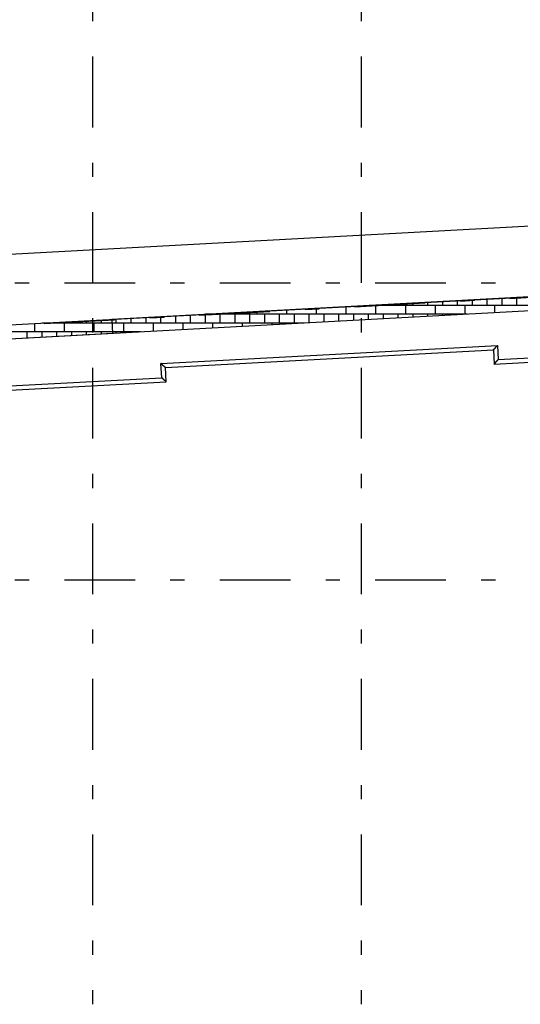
# Model space of a CAD drawing. Extents: x 2 to 87, y -108 to 11.
# Tile 97 of 210: x 40.21 to 43.75, y -96.51 to -89.55. Entities that reach past the tile are written whole.
import ezdxf

# ---------------------------------------------------------------- set-up
doc = ezdxf.new("R2010")
doc.units = 0
doc.header["$MEASUREMENT"] = 0
doc.linetypes.add('DASHDOT', pattern=[1, 0.5, -0.25, 0, -0.25])
for name, color, linetype in [('11', 7, 'CONTINUOUS'), ('18', 7, 'CONTINUOUS'), ('2', 7, 'CONTINUOUS'), ('5', 7, 'CONTINUOUS')]:
    doc.layers.add(name, color=color, linetype=linetype)

msp = doc.modelspace()

# ---------------------------------------------------------------- linework, layer by layer
at = {"layer": '11', "color": 62, "linetype": 'Continuous'}
for p, q in [((43.9039, -91.5021), (40.8641, -91.6663)), ((40.8641, -91.6663), (40.8695, -91.7661)), ((40.8695, -91.7661), (38.9765, -91.8684)), ((43.5976, -91.9492), (46.1297, -91.8124)), ((41.2114, -91.978), (43.5922, -91.8494)), ((41.243, -92.0063), (43.5639, -91.881)), ((43.5639, -91.881), (43.5693, -91.9808)), ((43.5693, -91.9808), (46.1612, -91.8408)), ((43.5922, -91.8494), (43.5976, -91.9492)), ((41.2168, -92.0779), (41.2114, -91.978)), ((41.2484, -92.1062), (41.243, -92.0063)), ((38.6648, -92.2157), (41.2168, -92.0779)), ((38.6365, -92.2473), (41.2484, -92.1062))]:
    msp.add_line(p, q, dxfattribs=at)
for points in [[(43.5639, -91.881), (43.5639, -91.881), (43.5639, -91.881), (43.5639, -91.881), (43.5639, -91.881), (43.5639, -91.881), (43.5639, -91.881), (43.5639, -91.8809), (43.5639, -91.8809), (43.5639, -91.8809), (43.5639, -91.8809), (43.5639, -91.8809), (43.5639, -91.8809), (43.5639, -91.8809), (43.5639, -91.8809), (43.5639, -91.8809), (43.5639, -91.8809), (43.5639, -91.8809), (43.5639, -91.8809), (43.5639, -91.8809), (43.5639, -91.8809), (43.5639, -91.8809), (43.5639, -91.8809), (43.5639, -91.8809), (43.564, -91.8809), (43.564, -91.8809), (43.564, -91.8808), (43.564, -91.8808), (43.564, -91.8808), (43.564, -91.8808), (43.564, -91.8808), (43.564, -91.8808), (43.564, -91.8808), (43.564, -91.8808), (43.564, -91.8808), (43.5641, -91.8807), (43.5641, -91.8807), (43.5641, -91.8807), (43.5641, -91.8807), (43.5641, -91.8807), (43.5641, -91.8807), (43.5641, -91.8807), (43.5641, -91.8807), (43.5642, -91.8806), (43.5642, -91.8806), (43.5642, -91.8806), (43.5642, -91.8806), (43.5642, -91.8806), (43.5642, -91.8806), (43.5642, -91.8806), (43.5642, -91.8805), (43.5643, -91.8805), (43.5643, -91.8805), (43.5643, -91.8805), (43.5643, -91.8805), (43.5643, -91.8804), (43.5643, -91.8804), (43.5644, -91.8804), (43.5644, -91.8804), (43.5644, -91.8804), (43.5644, -91.8803), (43.5644, -91.8803), (43.5645, -91.8803), (43.5645, -91.8803), (43.5645, -91.8803), (43.5645, -91.8802), (43.5645, -91.8802), (43.5646, -91.8802), (43.5646, -91.8802), (43.5646, -91.8802), (43.5646, -91.8801), (43.5646, -91.8801), (43.5647, -91.8801), (43.5647, -91.8801), (43.5647, -91.88), (43.5647, -91.88), (43.5647, -91.88), (43.5648, -91.88), (43.5648, -91.8799), (43.5648, -91.8799), (43.5648, -91.8799), (43.5649, -91.8799), (43.5649, -91.8798), (43.5649, -91.8798), (43.5649, -91.8798), (43.565, -91.8797), (43.565, -91.8797), (43.565, -91.8797), (43.565, -91.8797), (43.5651, -91.8796), (43.5651, -91.8796), (43.5651, -91.8796), (43.5652, -91.8795), (43.5652, -91.8795), (43.5652, -91.8795), (43.5652, -91.8794), (43.5653, -91.8794), (43.5653, -91.8794), (43.5653, -91.8793), (43.5654, -91.8793), (43.5654, -91.8793)], [(43.5654, -91.8793), (43.5654, -91.8792), (43.5654, -91.8792), (43.5655, -91.8792), (43.5655, -91.8791), (43.5655, -91.8791), (43.5656, -91.8791), (43.5656, -91.879), (43.5656, -91.879), (43.5657, -91.879), (43.5657, -91.8789), (43.5657, -91.8789), (43.5658, -91.8789), (43.5658, -91.8788), (43.5658, -91.8788), (43.5659, -91.8787), (43.5659, -91.8787), (43.5659, -91.8787), (43.566, -91.8786), (43.566, -91.8786), (43.566, -91.8785), (43.5661, -91.8785), (43.5661, -91.8785), (43.5661, -91.8784), (43.5662, -91.8784), (43.5662, -91.8783), (43.5663, -91.8783), (43.5663, -91.8783), (43.5663, -91.8782), (43.5664, -91.8782), (43.5664, -91.8781), (43.5664, -91.8781), (43.5665, -91.878), (43.5665, -91.878), (43.5666, -91.878), (43.5666, -91.8779), (43.5666, -91.8779), (43.5667, -91.8778), (43.5667, -91.8778), (43.5668, -91.8777), (43.5668, -91.8777), (43.5668, -91.8776), (43.5669, -91.8776), (43.5669, -91.8775), (43.567, -91.8775), (43.567, -91.8775), (43.5671, -91.8774), (43.5671, -91.8774), (43.5671, -91.8773), (43.5672, -91.8773), (43.5672, -91.8772), (43.5673, -91.8772), (43.5673, -91.8771), (43.5674, -91.8771), (43.5674, -91.877), (43.5675, -91.877), (43.5675, -91.8769), (43.5675, -91.8769), (43.5676, -91.8768), (43.5676, -91.8768), (43.5677, -91.8767), (43.5677, -91.8767), (43.5678, -91.8766), (43.5678, -91.8766), (43.5679, -91.8765), (43.5679, -91.8764), (43.568, -91.8764), (43.568, -91.8763), (43.5681, -91.8763), (43.5681, -91.8762), (43.5682, -91.8762), (43.5682, -91.8761), (43.5683, -91.8761), (43.5683, -91.876), (43.5684, -91.876), (43.5684, -91.8759), (43.5685, -91.8758), (43.5685, -91.8758), (43.5686, -91.8757), (43.5686, -91.8757), (43.5687, -91.8756), (43.5687, -91.8756), (43.5688, -91.8755), (43.5688, -91.8754), (43.5689, -91.8754), (43.5689, -91.8753), (43.569, -91.8753), (43.569, -91.8752), (43.5691, -91.8751), (43.5691, -91.8751), (43.5692, -91.875), (43.5692, -91.875), (43.5693, -91.8749), (43.5694, -91.8748), (43.5694, -91.8748), (43.5695, -91.8747), (43.5695, -91.8747), (43.5696, -91.8746), (43.5696, -91.8745), (43.5697, -91.8745), (43.5698, -91.8744)], [(43.5698, -91.8744), (43.5698, -91.8743), (43.5699, -91.8743), (43.5699, -91.8742), (43.57, -91.8742), (43.57, -91.8741), (43.5701, -91.874), (43.5702, -91.874), (43.5702, -91.8739), (43.5703, -91.8738), (43.5703, -91.8738), (43.5704, -91.8737), (43.5705, -91.8736), (43.5705, -91.8736), (43.5706, -91.8735), (43.5706, -91.8734), (43.5707, -91.8734), (43.5708, -91.8733), (43.5708, -91.8732), (43.5709, -91.8732), (43.5709, -91.8731), (43.571, -91.873), (43.5711, -91.873), (43.5711, -91.8729), (43.5712, -91.8728), (43.5712, -91.8727), (43.5713, -91.8727), (43.5714, -91.8726), (43.5714, -91.8725), (43.5715, -91.8725), (43.5716, -91.8724), (43.5716, -91.8723), (43.5717, -91.8723), (43.5717, -91.8722), (43.5718, -91.8721), (43.5719, -91.872), (43.5719, -91.872), (43.572, -91.8719), (43.5721, -91.8718), (43.5721, -91.8717), (43.5722, -91.8717), (43.5723, -91.8716), (43.5723, -91.8715), (43.5724, -91.8715), (43.5725, -91.8714), (43.5725, -91.8713), (43.5726, -91.8712), (43.5727, -91.8712), (43.5727, -91.8711), (43.5728, -91.871), (43.5729, -91.8709), (43.5729, -91.8709), (43.573, -91.8708), (43.5731, -91.8707), (43.5731, -91.8706), (43.5732, -91.8705), (43.5733, -91.8705), (43.5733, -91.8704), (43.5734, -91.8703), (43.5735, -91.8702), (43.5736, -91.8702), (43.5736, -91.8701), (43.5737, -91.87), (43.5738, -91.8699), (43.5738, -91.8698), (43.5739, -91.8698), (43.574, -91.8697), (43.5741, -91.8696), (43.5741, -91.8695), (43.5742, -91.8694), (43.5743, -91.8694), (43.5743, -91.8693), (43.5744, -91.8692), (43.5745, -91.8691), (43.5746, -91.869), (43.5746, -91.869), (43.5747, -91.8689), (43.5748, -91.8688), (43.5749, -91.8687), (43.5749, -91.8686), (43.575, -91.8686), (43.5751, -91.8685), (43.5751, -91.8684), (43.5752, -91.8683), (43.5753, -91.8682), (43.5754, -91.8681), (43.5754, -91.8681), (43.5755, -91.868), (43.5756, -91.8679), (43.5757, -91.8678), (43.5758, -91.8677), (43.5758, -91.8676), (43.5759, -91.8676), (43.576, -91.8675), (43.5761, -91.8674), (43.5761, -91.8673), (43.5762, -91.8672), (43.5763, -91.8671), (43.5764, -91.867), (43.5764, -91.867), (43.5765, -91.8669)], [(43.5765, -91.8669), (43.5766, -91.8668), (43.5767, -91.8667), (43.5767, -91.8666), (43.5768, -91.8665), (43.5769, -91.8664), (43.577, -91.8664), (43.5771, -91.8663), (43.5771, -91.8662), (43.5772, -91.8661), (43.5773, -91.866), (43.5774, -91.8659), (43.5775, -91.8658), (43.5775, -91.8657), (43.5776, -91.8656), (43.5777, -91.8656), (43.5778, -91.8655), (43.5779, -91.8654), (43.5779, -91.8653), (43.578, -91.8652), (43.5781, -91.8651), (43.5782, -91.865), (43.5783, -91.8649), (43.5783, -91.8648), (43.5784, -91.8648), (43.5785, -91.8647), (43.5786, -91.8646), (43.5787, -91.8645), (43.5787, -91.8644), (43.5788, -91.8643), (43.5789, -91.8642), (43.579, -91.8641), (43.5791, -91.864), (43.5791, -91.8639), (43.5792, -91.8638), (43.5793, -91.8637), (43.5794, -91.8637), (43.5795, -91.8636), (43.5796, -91.8635), (43.5796, -91.8634), (43.5797, -91.8633), (43.5798, -91.8632), (43.5799, -91.8631), (43.58, -91.863), (43.5801, -91.8629), (43.5801, -91.8628), (43.5802, -91.8627), (43.5803, -91.8626), (43.5804, -91.8625), (43.5805, -91.8624), (43.5806, -91.8623), (43.5807, -91.8623), (43.5807, -91.8622), (43.5808, -91.8621), (43.5809, -91.862), (43.581, -91.8619), (43.5811, -91.8618), (43.5812, -91.8617), (43.5813, -91.8616), (43.5813, -91.8615), (43.5814, -91.8614), (43.5815, -91.8613), (43.5816, -91.8612), (43.5817, -91.8611), (43.5818, -91.861), (43.5819, -91.8609), (43.5819, -91.8608), (43.582, -91.8607), (43.5821, -91.8606), (43.5822, -91.8605), (43.5823, -91.8604), (43.5824, -91.8603), (43.5825, -91.8602), (43.5826, -91.8601), (43.5826, -91.86), (43.5827, -91.8599), (43.5828, -91.8598), (43.5829, -91.8597), (43.583, -91.8597), (43.5831, -91.8596), (43.5832, -91.8595), (43.5833, -91.8594), (43.5833, -91.8593), (43.5834, -91.8592), (43.5835, -91.8591), (43.5836, -91.859), (43.5837, -91.8589), (43.5838, -91.8588), (43.5839, -91.8587), (43.584, -91.8586), (43.5841, -91.8585), (43.5841, -91.8584), (43.5842, -91.8583), (43.5843, -91.8582), (43.5844, -91.8581), (43.5845, -91.858), (43.5846, -91.8579), (43.5847, -91.8578), (43.5848, -91.8577), (43.5849, -91.8576), (43.5849, -91.8575)], [(43.5849, -91.8575), (43.585, -91.8574), (43.5851, -91.8573), (43.5852, -91.8572), (43.5853, -91.8571), (43.5854, -91.857), (43.5855, -91.8569), (43.5856, -91.8568), (43.5857, -91.8567), (43.5858, -91.8566), (43.5858, -91.8565), (43.5859, -91.8564), (43.586, -91.8563), (43.5861, -91.8562), (43.5862, -91.8561), (43.5863, -91.856), (43.5864, -91.8559), (43.5865, -91.8558), (43.5866, -91.8557), (43.5867, -91.8556), (43.5867, -91.8555), (43.5868, -91.8554), (43.5869, -91.8553), (43.587, -91.8552), (43.5871, -91.855), (43.5872, -91.8549), (43.5873, -91.8548), (43.5874, -91.8547), (43.5875, -91.8546), (43.5876, -91.8545), (43.5877, -91.8544), (43.5877, -91.8543), (43.5878, -91.8542), (43.5879, -91.8541), (43.588, -91.854), (43.5881, -91.8539), (43.5882, -91.8538), (43.5883, -91.8537), (43.5884, -91.8536), (43.5885, -91.8535), (43.5886, -91.8534), (43.5887, -91.8533), (43.5887, -91.8532), (43.5888, -91.8531), (43.5889, -91.853), (43.589, -91.8529), (43.5891, -91.8528), (43.5892, -91.8527), (43.5893, -91.8526), (43.5894, -91.8525), (43.5895, -91.8524), (43.5896, -91.8523), (43.5897, -91.8522), (43.5898, -91.8521), (43.5899, -91.852), (43.59, -91.8519), (43.59, -91.8518), (43.5901, -91.8517), (43.5902, -91.8516), (43.5903, -91.8515), (43.5904, -91.8514), (43.5905, -91.8512), (43.5906, -91.8511), (43.5907, -91.851), (43.5908, -91.8509), (43.5909, -91.8508), (43.591, -91.8507), (43.5911, -91.8506), (43.5912, -91.8505), (43.5913, -91.8504), (43.5914, -91.8503), (43.5914, -91.8502), (43.5915, -91.8501), (43.5916, -91.85), (43.5917, -91.8499), (43.5918, -91.8498), (43.5919, -91.8497), (43.592, -91.8496), (43.5921, -91.8495), (43.5922, -91.8494)], [(43.5903, -91.9573), (43.5904, -91.9572), (43.5905, -91.9571), (43.5906, -91.957), (43.5907, -91.9569), (43.5908, -91.9568), (43.5909, -91.9567), (43.591, -91.9566), (43.5911, -91.9565), (43.5912, -91.9564), (43.5912, -91.9563), (43.5913, -91.9562), (43.5914, -91.9561), (43.5915, -91.956), (43.5916, -91.9559), (43.5917, -91.9558), (43.5918, -91.9557), (43.5919, -91.9556), (43.592, -91.9555), (43.5921, -91.9554), (43.5922, -91.9553), (43.5922, -91.9552), (43.5923, -91.9551), (43.5924, -91.955), (43.5925, -91.9549), (43.5926, -91.9548), (43.5927, -91.9547), (43.5928, -91.9546), (43.5929, -91.9545), (43.593, -91.9544), (43.5931, -91.9543), (43.5932, -91.9542), (43.5933, -91.9541), (43.5933, -91.954), (43.5934, -91.9539), (43.5935, -91.9538), (43.5936, -91.9537), (43.5937, -91.9536), (43.5938, -91.9535), (43.5939, -91.9534), (43.594, -91.9533), (43.5941, -91.9532), (43.5942, -91.9531), (43.5943, -91.953), (43.5944, -91.9529), (43.5945, -91.9528), (43.5945, -91.9527), (43.5946, -91.9526), (43.5947, -91.9525), (43.5948, -91.9524), (43.5949, -91.9523), (43.595, -91.9522), (43.5951, -91.9521), (43.5952, -91.952), (43.5953, -91.9519), (43.5954, -91.9517), (43.5955, -91.9516), (43.5956, -91.9515), (43.5957, -91.9514), (43.5957, -91.9513), (43.5958, -91.9512), (43.5959, -91.9511), (43.596, -91.951), (43.5961, -91.9509), (43.5962, -91.9508), (43.5963, -91.9507), (43.5964, -91.9506), (43.5965, -91.9505), (43.5966, -91.9504), (43.5967, -91.9503), (43.5968, -91.9502), (43.5969, -91.9501), (43.597, -91.95), (43.597, -91.9499), (43.5971, -91.9498), (43.5972, -91.9497), (43.5973, -91.9496), (43.5974, -91.9494), (43.5975, -91.9493), (43.5976, -91.9492)], [(41.2195, -91.9853), (41.2194, -91.9852), (41.2193, -91.9851), (41.2192, -91.985), (41.2191, -91.9849), (41.219, -91.9848), (41.2189, -91.9847), (41.2188, -91.9846), (41.2187, -91.9846), (41.2186, -91.9845), (41.2185, -91.9844), (41.2184, -91.9843), (41.2183, -91.9842), (41.2182, -91.9841), (41.2181, -91.984), (41.218, -91.9839), (41.2179, -91.9838), (41.2178, -91.9837), (41.2177, -91.9837), (41.2176, -91.9836), (41.2175, -91.9835), (41.2174, -91.9834), (41.2173, -91.9833), (41.2172, -91.9832), (41.2171, -91.9831), (41.217, -91.983), (41.2169, -91.9829), (41.2168, -91.9828), (41.2167, -91.9827), (41.2166, -91.9827), (41.2165, -91.9826), (41.2164, -91.9825), (41.2163, -91.9824), (41.2162, -91.9823), (41.2161, -91.9822), (41.216, -91.9821), (41.2159, -91.982), (41.2158, -91.9819), (41.2157, -91.9818), (41.2156, -91.9817), (41.2155, -91.9817), (41.2153, -91.9816), (41.2152, -91.9815), (41.2151, -91.9814), (41.215, -91.9813), (41.2149, -91.9812), (41.2148, -91.9811), (41.2147, -91.981), (41.2146, -91.9809), (41.2145, -91.9808), (41.2144, -91.9807), (41.2143, -91.9806), (41.2142, -91.9805), (41.2141, -91.9805), (41.214, -91.9804), (41.2139, -91.9803), (41.2138, -91.9802), (41.2137, -91.9801), (41.2136, -91.98), (41.2135, -91.9799), (41.2134, -91.9798), (41.2133, -91.9797), (41.2132, -91.9796), (41.2131, -91.9795), (41.213, -91.9794), (41.2129, -91.9793), (41.2128, -91.9792), (41.2127, -91.9791), (41.2126, -91.9791), (41.2125, -91.979), (41.2124, -91.9789), (41.2123, -91.9788), (41.2121, -91.9787), (41.212, -91.9786), (41.2119, -91.9785), (41.2118, -91.9784), (41.2117, -91.9783), (41.2116, -91.9782), (41.2115, -91.9781), (41.2114, -91.978)], [(41.2289, -91.9937), (41.2288, -91.9936), (41.2287, -91.9935), (41.2287, -91.9935), (41.2286, -91.9934), (41.2285, -91.9933), (41.2284, -91.9932), (41.2283, -91.9932), (41.2282, -91.9931), (41.2281, -91.993), (41.228, -91.9929), (41.228, -91.9928), (41.2279, -91.9928), (41.2278, -91.9927), (41.2277, -91.9926), (41.2276, -91.9925), (41.2275, -91.9924), (41.2274, -91.9924), (41.2273, -91.9923), (41.2272, -91.9922), (41.2272, -91.9921), (41.2271, -91.992), (41.227, -91.992), (41.2269, -91.9919), (41.2268, -91.9918), (41.2267, -91.9917), (41.2266, -91.9916), (41.2265, -91.9916), (41.2264, -91.9915), (41.2263, -91.9914), (41.2262, -91.9913), (41.2262, -91.9912), (41.2261, -91.9912), (41.226, -91.9911), (41.2259, -91.991), (41.2258, -91.9909), (41.2257, -91.9908), (41.2256, -91.9907), (41.2255, -91.9907), (41.2254, -91.9906), (41.2253, -91.9905), (41.2252, -91.9904), (41.2251, -91.9903), (41.225, -91.9902), (41.225, -91.9902), (41.2249, -91.9901), (41.2248, -91.99), (41.2247, -91.9899), (41.2246, -91.9898), (41.2245, -91.9897), (41.2244, -91.9896), (41.2243, -91.9896), (41.2242, -91.9895), (41.2241, -91.9894), (41.224, -91.9893), (41.2239, -91.9892), (41.2238, -91.9891), (41.2237, -91.989), (41.2236, -91.989), (41.2235, -91.9889), (41.2234, -91.9888), (41.2233, -91.9887), (41.2232, -91.9886), (41.2231, -91.9885), (41.2231, -91.9884), (41.223, -91.9884), (41.2229, -91.9883), (41.2228, -91.9882), (41.2227, -91.9881), (41.2226, -91.988), (41.2225, -91.9879), (41.2224, -91.9878), (41.2223, -91.9877), (41.2222, -91.9877), (41.2221, -91.9876), (41.222, -91.9875), (41.2219, -91.9874), (41.2218, -91.9873), (41.2217, -91.9872), (41.2216, -91.9871), (41.2215, -91.987), (41.2214, -91.987), (41.2213, -91.9869), (41.2212, -91.9868), (41.2211, -91.9867), (41.221, -91.9866), (41.2209, -91.9865), (41.2208, -91.9864), (41.2207, -91.9863), (41.2206, -91.9862), (41.2205, -91.9862), (41.2204, -91.9861), (41.2203, -91.986), (41.2202, -91.9859), (41.2201, -91.9858), (41.22, -91.9857), (41.2199, -91.9856), (41.2198, -91.9855), (41.2197, -91.9854), (41.2196, -91.9854), (41.2195, -91.9853)], [(41.2364, -92.0005), (41.2364, -92.0004), (41.2363, -92.0004), (41.2363, -92.0003), (41.2362, -92.0002), (41.2361, -92.0002), (41.2361, -92.0001), (41.236, -92.0001), (41.2359, -92), (41.2359, -91.9999), (41.2358, -91.9999), (41.2357, -91.9998), (41.2357, -91.9998), (41.2356, -91.9997), (41.2355, -91.9996), (41.2355, -91.9996), (41.2354, -91.9995), (41.2353, -91.9995), (41.2353, -91.9994), (41.2352, -91.9993), (41.2351, -91.9993), (41.2351, -91.9992), (41.235, -91.9992), (41.2349, -91.9991), (41.2349, -91.999), (41.2348, -91.999), (41.2347, -91.9989), (41.2346, -91.9988), (41.2346, -91.9988), (41.2345, -91.9987), (41.2344, -91.9987), (41.2344, -91.9986), (41.2343, -91.9985), (41.2342, -91.9985), (41.2341, -91.9984), (41.2341, -91.9983), (41.234, -91.9983), (41.2339, -91.9982), (41.2339, -91.9981), (41.2338, -91.9981), (41.2337, -91.998), (41.2336, -91.9979), (41.2336, -91.9979), (41.2335, -91.9978), (41.2334, -91.9978), (41.2333, -91.9977), (41.2333, -91.9976), (41.2332, -91.9976), (41.2331, -91.9975), (41.233, -91.9974), (41.233, -91.9973), (41.2329, -91.9973), (41.2328, -91.9972), (41.2327, -91.9971), (41.2327, -91.9971), (41.2326, -91.997), (41.2325, -91.9969), (41.2324, -91.9969), (41.2324, -91.9968), (41.2323, -91.9967), (41.2322, -91.9967), (41.2321, -91.9966), (41.232, -91.9965), (41.232, -91.9964), (41.2319, -91.9964), (41.2318, -91.9963), (41.2317, -91.9962), (41.2316, -91.9962), (41.2316, -91.9961), (41.2315, -91.996), (41.2314, -91.9959), (41.2313, -91.9959), (41.2312, -91.9958), (41.2312, -91.9957), (41.2311, -91.9957), (41.231, -91.9956), (41.2309, -91.9955), (41.2308, -91.9954), (41.2308, -91.9954), (41.2307, -91.9953), (41.2306, -91.9952), (41.2305, -91.9951), (41.2304, -91.9951), (41.2303, -91.995), (41.2303, -91.9949), (41.2302, -91.9948), (41.2301, -91.9948), (41.23, -91.9947), (41.2299, -91.9946), (41.2298, -91.9945), (41.2298, -91.9945), (41.2297, -91.9944), (41.2296, -91.9943), (41.2295, -91.9942), (41.2294, -91.9942), (41.2293, -91.9941), (41.2293, -91.994), (41.2292, -91.9939), (41.2291, -91.9939), (41.229, -91.9938), (41.2289, -91.9937)], [(41.2413, -92.0048), (41.2413, -92.0048), (41.2412, -92.0048), (41.2412, -92.0047), (41.2412, -92.0047), (41.2411, -92.0047), (41.2411, -92.0047), (41.2411, -92.0046), (41.241, -92.0046), (41.241, -92.0046), (41.241, -92.0045), (41.2409, -92.0045), (41.2409, -92.0045), (41.2409, -92.0044), (41.2408, -92.0044), (41.2408, -92.0044), (41.2407, -92.0043), (41.2407, -92.0043), (41.2407, -92.0042), (41.2406, -92.0042), (41.2406, -92.0042), (41.2405, -92.0041), (41.2405, -92.0041), (41.2405, -92.0041), (41.2404, -92.004), (41.2404, -92.004), (41.2403, -92.004), (41.2403, -92.0039), (41.2403, -92.0039), (41.2402, -92.0038), (41.2402, -92.0038), (41.2401, -92.0038), (41.2401, -92.0037), (41.24, -92.0037), (41.24, -92.0037), (41.24, -92.0036), (41.2399, -92.0036), (41.2399, -92.0035), (41.2398, -92.0035), (41.2398, -92.0035), (41.2397, -92.0034), (41.2397, -92.0034), (41.2396, -92.0033), (41.2396, -92.0033), (41.2395, -92.0032), (41.2395, -92.0032), (41.2394, -92.0032), (41.2394, -92.0031), (41.2394, -92.0031), (41.2393, -92.003), (41.2393, -92.003), (41.2392, -92.0029), (41.2392, -92.0029), (41.2391, -92.0029), (41.2391, -92.0028), (41.239, -92.0028), (41.239, -92.0027), (41.2389, -92.0027), (41.2389, -92.0026), (41.2388, -92.0026), (41.2388, -92.0025), (41.2387, -92.0025), (41.2386, -92.0024), (41.2386, -92.0024), (41.2385, -92.0023), (41.2385, -92.0023), (41.2384, -92.0023), (41.2384, -92.0022), (41.2383, -92.0022), (41.2383, -92.0021), (41.2382, -92.0021), (41.2382, -92.002), (41.2381, -92.002), (41.2381, -92.0019), (41.238, -92.0019), (41.2379, -92.0018), (41.2379, -92.0018), (41.2378, -92.0017), (41.2378, -92.0017), (41.2377, -92.0016), (41.2377, -92.0016), (41.2376, -92.0015), (41.2375, -92.0014), (41.2375, -92.0014), (41.2374, -92.0013), (41.2374, -92.0013), (41.2373, -92.0012), (41.2372, -92.0012), (41.2372, -92.0011), (41.2371, -92.0011), (41.2371, -92.001), (41.237, -92.001), (41.2369, -92.0009), (41.2369, -92.0009), (41.2368, -92.0008), (41.2368, -92.0007), (41.2367, -92.0007), (41.2366, -92.0006), (41.2366, -92.0006), (41.2365, -92.0005), (41.2364, -92.0005)], [(41.243, -92.0063), (41.243, -92.0063), (41.243, -92.0063), (41.243, -92.0063), (41.243, -92.0063), (41.243, -92.0063), (41.243, -92.0063), (41.243, -92.0063), (41.243, -92.0063), (41.243, -92.0063), (41.243, -92.0063), (41.243, -92.0063), (41.243, -92.0063), (41.243, -92.0063), (41.243, -92.0063), (41.243, -92.0063), (41.243, -92.0063), (41.2429, -92.0063), (41.2429, -92.0063), (41.2429, -92.0063), (41.2429, -92.0063), (41.2429, -92.0063), (41.2429, -92.0063), (41.2429, -92.0063), (41.2429, -92.0063), (41.2429, -92.0063), (41.2429, -92.0062), (41.2429, -92.0062), (41.2429, -92.0062), (41.2429, -92.0062), (41.2428, -92.0062), (41.2428, -92.0062), (41.2428, -92.0062), (41.2428, -92.0062), (41.2428, -92.0062), (41.2428, -92.0062), (41.2428, -92.0062), (41.2428, -92.0061), (41.2428, -92.0061), (41.2427, -92.0061), (41.2427, -92.0061), (41.2427, -92.0061), (41.2427, -92.0061), (41.2427, -92.0061), (41.2427, -92.0061), (41.2427, -92.006), (41.2426, -92.006), (41.2426, -92.006), (41.2426, -92.006), (41.2426, -92.006), (41.2426, -92.006), (41.2426, -92.006), (41.2425, -92.0059), (41.2425, -92.0059), (41.2425, -92.0059), (41.2425, -92.0059), (41.2425, -92.0059), (41.2424, -92.0059), (41.2424, -92.0058), (41.2424, -92.0058), (41.2424, -92.0058), (41.2424, -92.0058), (41.2423, -92.0058), (41.2423, -92.0057), (41.2423, -92.0057), (41.2423, -92.0057), (41.2423, -92.0057), (41.2422, -92.0057), (41.2422, -92.0056), (41.2422, -92.0056), (41.2422, -92.0056), (41.2421, -92.0056), (41.2421, -92.0056), (41.2421, -92.0055), (41.2421, -92.0055), (41.242, -92.0055), (41.242, -92.0055), (41.242, -92.0054), (41.242, -92.0054), (41.2419, -92.0054), (41.2419, -92.0054), (41.2419, -92.0054), (41.2419, -92.0053), (41.2418, -92.0053), (41.2418, -92.0053), (41.2418, -92.0053), (41.2418, -92.0052), (41.2417, -92.0052), (41.2417, -92.0052), (41.2417, -92.0051), (41.2416, -92.0051), (41.2416, -92.0051), (41.2416, -92.0051), (41.2415, -92.005), (41.2415, -92.005), (41.2415, -92.005), (41.2414, -92.005), (41.2414, -92.0049), (41.2414, -92.0049), (41.2413, -92.0049), (41.2413, -92.0048)], [(43.5693, -91.9808), (43.5693, -91.9808), (43.5693, -91.9808), (43.5693, -91.9808), (43.5693, -91.9808), (43.5693, -91.9808), (43.5693, -91.9808), (43.5693, -91.9808), (43.5693, -91.9808), (43.5693, -91.9808), (43.5693, -91.9808), (43.5693, -91.9808), (43.5693, -91.9808), (43.5693, -91.9808), (43.5693, -91.9808), (43.5693, -91.9808), (43.5693, -91.9808), (43.5693, -91.9808), (43.5693, -91.9808), (43.5693, -91.9808), (43.5693, -91.9807), (43.5693, -91.9807), (43.5693, -91.9807), (43.5693, -91.9807), (43.5694, -91.9807), (43.5694, -91.9807), (43.5694, -91.9807), (43.5694, -91.9807), (43.5694, -91.9807), (43.5694, -91.9807), (43.5694, -91.9807), (43.5694, -91.9806), (43.5694, -91.9806), (43.5694, -91.9806), (43.5694, -91.9806), (43.5695, -91.9806), (43.5695, -91.9806), (43.5695, -91.9806), (43.5695, -91.9806), (43.5695, -91.9806), (43.5695, -91.9805), (43.5695, -91.9805), (43.5695, -91.9805), (43.5695, -91.9805), (43.5696, -91.9805), (43.5696, -91.9805), (43.5696, -91.9805), (43.5696, -91.9804), (43.5696, -91.9804), (43.5696, -91.9804), (43.5696, -91.9804), (43.5697, -91.9804), (43.5697, -91.9804), (43.5697, -91.9803), (43.5697, -91.9803), (43.5697, -91.9803), (43.5697, -91.9803), (43.5698, -91.9803), (43.5698, -91.9802), (43.5698, -91.9802), (43.5698, -91.9802), (43.5698, -91.9802), (43.5698, -91.9802), (43.5699, -91.9801), (43.5699, -91.9801), (43.5699, -91.9801), (43.5699, -91.9801), (43.5699, -91.9801), (43.57, -91.98), (43.57, -91.98), (43.57, -91.98), (43.57, -91.98), (43.5701, -91.9799), (43.5701, -91.9799), (43.5701, -91.9799), (43.5701, -91.9799), (43.5701, -91.9798), (43.5702, -91.9798), (43.5702, -91.9798), (43.5702, -91.9798), (43.5702, -91.9797), (43.5703, -91.9797), (43.5703, -91.9797), (43.5703, -91.9796), (43.5703, -91.9796), (43.5704, -91.9796), (43.5704, -91.9796), (43.5704, -91.9795), (43.5704, -91.9795), (43.5705, -91.9795), (43.5705, -91.9794), (43.5705, -91.9794), (43.5705, -91.9794), (43.5706, -91.9794), (43.5706, -91.9793), (43.5706, -91.9793), (43.5707, -91.9793), (43.5707, -91.9792), (43.5707, -91.9792), (43.5707, -91.9792), (43.5708, -91.9791)], [(43.5708, -91.9791), (43.5708, -91.9791), (43.5708, -91.9791), (43.5709, -91.979), (43.5709, -91.979), (43.5709, -91.979), (43.571, -91.9789), (43.571, -91.9789), (43.571, -91.9789), (43.5711, -91.9788), (43.5711, -91.9788), (43.5711, -91.9787), (43.5712, -91.9787), (43.5712, -91.9787), (43.5712, -91.9786), (43.5713, -91.9786), (43.5713, -91.9786), (43.5713, -91.9785), (43.5714, -91.9785), (43.5714, -91.9784), (43.5714, -91.9784), (43.5715, -91.9784), (43.5715, -91.9783), (43.5715, -91.9783), (43.5716, -91.9782), (43.5716, -91.9782), (43.5716, -91.9782), (43.5717, -91.9781), (43.5717, -91.9781), (43.5718, -91.978), (43.5718, -91.978), (43.5718, -91.9779), (43.5719, -91.9779), (43.5719, -91.9779), (43.572, -91.9778), (43.572, -91.9778), (43.572, -91.9777), (43.5721, -91.9777), (43.5721, -91.9776), (43.5722, -91.9776), (43.5722, -91.9775), (43.5722, -91.9775), (43.5723, -91.9774), (43.5723, -91.9774), (43.5724, -91.9774), (43.5724, -91.9773), (43.5725, -91.9773), (43.5725, -91.9772), (43.5725, -91.9772), (43.5726, -91.9771), (43.5726, -91.9771), (43.5727, -91.977), (43.5727, -91.977), (43.5728, -91.9769), (43.5728, -91.9769), (43.5728, -91.9768), (43.5729, -91.9768), (43.5729, -91.9767), (43.573, -91.9767), (43.573, -91.9766), (43.5731, -91.9766), (43.5731, -91.9765), (43.5732, -91.9765), (43.5732, -91.9764), (43.5733, -91.9764), (43.5733, -91.9763), (43.5734, -91.9762), (43.5734, -91.9762), (43.5735, -91.9761), (43.5735, -91.9761), (43.5736, -91.976), (43.5736, -91.976), (43.5737, -91.9759), (43.5737, -91.9759), (43.5738, -91.9758), (43.5738, -91.9758), (43.5739, -91.9757), (43.5739, -91.9756), (43.574, -91.9756), (43.574, -91.9755), (43.5741, -91.9755), (43.5741, -91.9754), (43.5742, -91.9754), (43.5742, -91.9753), (43.5743, -91.9752), (43.5743, -91.9752), (43.5744, -91.9751), (43.5744, -91.9751), (43.5745, -91.975), (43.5745, -91.9749), (43.5746, -91.9749), (43.5746, -91.9748), (43.5747, -91.9748), (43.5748, -91.9747), (43.5748, -91.9746), (43.5749, -91.9746), (43.5749, -91.9745), (43.575, -91.9744), (43.575, -91.9744), (43.5751, -91.9743), (43.5751, -91.9743)], [(43.5751, -91.9743), (43.5752, -91.9742), (43.5753, -91.9741), (43.5753, -91.9741), (43.5754, -91.974), (43.5754, -91.9739), (43.5755, -91.9739), (43.5755, -91.9738), (43.5756, -91.9737), (43.5757, -91.9737), (43.5757, -91.9736), (43.5758, -91.9735), (43.5758, -91.9735), (43.5759, -91.9734), (43.576, -91.9733), (43.576, -91.9733), (43.5761, -91.9732), (43.5761, -91.9731), (43.5762, -91.9731), (43.5763, -91.973), (43.5763, -91.9729), (43.5764, -91.9729), (43.5764, -91.9728), (43.5765, -91.9727), (43.5766, -91.9727), (43.5766, -91.9726), (43.5767, -91.9725), (43.5768, -91.9725), (43.5768, -91.9724), (43.5769, -91.9723), (43.5769, -91.9722), (43.577, -91.9722), (43.5771, -91.9721), (43.5771, -91.972), (43.5772, -91.972), (43.5773, -91.9719), (43.5773, -91.9718), (43.5774, -91.9717), (43.5775, -91.9717), (43.5775, -91.9716), (43.5776, -91.9715), (43.5777, -91.9715), (43.5777, -91.9714), (43.5778, -91.9713), (43.5779, -91.9712), (43.5779, -91.9712), (43.578, -91.9711), (43.5781, -91.971), (43.5781, -91.9709), (43.5782, -91.9709), (43.5783, -91.9708), (43.5783, -91.9707), (43.5784, -91.9706), (43.5785, -91.9706), (43.5785, -91.9705), (43.5786, -91.9704), (43.5787, -91.9703), (43.5787, -91.9702), (43.5788, -91.9702), (43.5789, -91.9701), (43.579, -91.97), (43.579, -91.9699), (43.5791, -91.9699), (43.5792, -91.9698), (43.5792, -91.9697), (43.5793, -91.9696), (43.5794, -91.9695), (43.5795, -91.9695), (43.5795, -91.9694), (43.5796, -91.9693), (43.5797, -91.9692), (43.5797, -91.9691), (43.5798, -91.9691), (43.5799, -91.969), (43.58, -91.9689), (43.58, -91.9688), (43.5801, -91.9687), (43.5802, -91.9687), (43.5802, -91.9686), (43.5803, -91.9685), (43.5804, -91.9684), (43.5805, -91.9683), (43.5805, -91.9682), (43.5806, -91.9682), (43.5807, -91.9681), (43.5808, -91.968), (43.5808, -91.9679), (43.5809, -91.9678), (43.581, -91.9677), (43.5811, -91.9677), (43.5811, -91.9676), (43.5812, -91.9675), (43.5813, -91.9674), (43.5814, -91.9673), (43.5814, -91.9672), (43.5815, -91.9672), (43.5816, -91.9671), (43.5817, -91.967), (43.5818, -91.9669), (43.5818, -91.9668), (43.5819, -91.9667)], [(43.5819, -91.9667), (43.582, -91.9666), (43.5821, -91.9665), (43.5821, -91.9665), (43.5822, -91.9664), (43.5823, -91.9663), (43.5824, -91.9662), (43.5825, -91.9661), (43.5825, -91.966), (43.5826, -91.9659), (43.5827, -91.9659), (43.5828, -91.9658), (43.5828, -91.9657), (43.5829, -91.9656), (43.583, -91.9655), (43.5831, -91.9654), (43.5832, -91.9653), (43.5832, -91.9652), (43.5833, -91.9651), (43.5834, -91.9651), (43.5835, -91.965), (43.5836, -91.9649), (43.5836, -91.9648), (43.5837, -91.9647), (43.5838, -91.9646), (43.5839, -91.9645), (43.584, -91.9644), (43.5841, -91.9643), (43.5841, -91.9642), (43.5842, -91.9642), (43.5843, -91.9641), (43.5844, -91.964), (43.5845, -91.9639), (43.5845, -91.9638), (43.5846, -91.9637), (43.5847, -91.9636), (43.5848, -91.9635), (43.5849, -91.9634), (43.585, -91.9633), (43.585, -91.9632), (43.5851, -91.9631), (43.5852, -91.9631), (43.5853, -91.963), (43.5854, -91.9629), (43.5855, -91.9628), (43.5855, -91.9627), (43.5856, -91.9626), (43.5857, -91.9625), (43.5858, -91.9624), (43.5859, -91.9623), (43.586, -91.9622), (43.5861, -91.9621), (43.5861, -91.962), (43.5862, -91.9619), (43.5863, -91.9618), (43.5864, -91.9617), (43.5865, -91.9616), (43.5866, -91.9615), (43.5867, -91.9614), (43.5867, -91.9613), (43.5868, -91.9612), (43.5869, -91.9612), (43.587, -91.9611), (43.5871, -91.961), (43.5872, -91.9609), (43.5873, -91.9608), (43.5873, -91.9607), (43.5874, -91.9606), (43.5875, -91.9605), (43.5876, -91.9604), (43.5877, -91.9603), (43.5878, -91.9602), (43.5879, -91.9601), (43.5879, -91.96), (43.588, -91.9599), (43.5881, -91.9598), (43.5882, -91.9597), (43.5883, -91.9596), (43.5884, -91.9595), (43.5885, -91.9594), (43.5886, -91.9593), (43.5887, -91.9592), (43.5887, -91.9591), (43.5888, -91.959), (43.5889, -91.9589), (43.589, -91.9588), (43.5891, -91.9587), (43.5892, -91.9586), (43.5893, -91.9585), (43.5894, -91.9584), (43.5894, -91.9583), (43.5895, -91.9582), (43.5896, -91.9581), (43.5897, -91.958), (43.5898, -91.9579), (43.5899, -91.9578), (43.59, -91.9577), (43.5901, -91.9576), (43.5902, -91.9575), (43.5903, -91.9574), (43.5903, -91.9573)], [(41.2249, -92.0851), (41.2248, -92.085), (41.2247, -92.0849), (41.2246, -92.0849), (41.2245, -92.0848), (41.2244, -92.0847), (41.2243, -92.0846), (41.2242, -92.0845), (41.2241, -92.0844), (41.224, -92.0843), (41.2239, -92.0842), (41.2238, -92.0841), (41.2237, -92.084), (41.2236, -92.0839), (41.2235, -92.0839), (41.2234, -92.0838), (41.2233, -92.0837), (41.2232, -92.0836), (41.2231, -92.0835), (41.223, -92.0834), (41.2229, -92.0833), (41.2228, -92.0832), (41.2227, -92.0831), (41.2226, -92.083), (41.2225, -92.0829), (41.2224, -92.0829), (41.2223, -92.0828), (41.2222, -92.0827), (41.2221, -92.0826), (41.222, -92.0825), (41.2219, -92.0824), (41.2218, -92.0823), (41.2217, -92.0822), (41.2216, -92.0821), (41.2215, -92.082), (41.2214, -92.0819), (41.2213, -92.0818), (41.2212, -92.0818), (41.2211, -92.0817), (41.221, -92.0816), (41.2209, -92.0815), (41.2208, -92.0814), (41.2207, -92.0813), (41.2206, -92.0812), (41.2205, -92.0811), (41.2204, -92.081), (41.2203, -92.0809), (41.2202, -92.0808), (41.2201, -92.0807), (41.2199, -92.0806), (41.2198, -92.0806), (41.2197, -92.0805), (41.2196, -92.0804), (41.2195, -92.0803), (41.2194, -92.0802), (41.2193, -92.0801), (41.2192, -92.08), (41.2191, -92.0799), (41.219, -92.0798), (41.2189, -92.0797), (41.2188, -92.0796), (41.2187, -92.0795), (41.2186, -92.0794), (41.2185, -92.0793), (41.2184, -92.0793), (41.2183, -92.0792), (41.2182, -92.0791), (41.2181, -92.079), (41.218, -92.0789), (41.2179, -92.0788), (41.2178, -92.0787), (41.2177, -92.0786), (41.2176, -92.0785), (41.2175, -92.0784), (41.2173, -92.0783), (41.2172, -92.0782), (41.2171, -92.0781), (41.217, -92.0781), (41.2169, -92.078), (41.2168, -92.0779)], [(41.2343, -92.0936), (41.2342, -92.0935), (41.2341, -92.0934), (41.234, -92.0933), (41.234, -92.0932), (41.2339, -92.0932), (41.2338, -92.0931), (41.2337, -92.093), (41.2336, -92.0929), (41.2335, -92.0929), (41.2334, -92.0928), (41.2333, -92.0927), (41.2333, -92.0926), (41.2332, -92.0925), (41.2331, -92.0925), (41.233, -92.0924), (41.2329, -92.0923), (41.2328, -92.0922), (41.2327, -92.0921), (41.2326, -92.0921), (41.2325, -92.092), (41.2325, -92.0919), (41.2324, -92.0918), (41.2323, -92.0917), (41.2322, -92.0917), (41.2321, -92.0916), (41.232, -92.0915), (41.2319, -92.0914), (41.2318, -92.0913), (41.2317, -92.0912), (41.2316, -92.0912), (41.2316, -92.0911), (41.2315, -92.091), (41.2314, -92.0909), (41.2313, -92.0908), (41.2312, -92.0908), (41.2311, -92.0907), (41.231, -92.0906), (41.2309, -92.0905), (41.2308, -92.0904), (41.2307, -92.0903), (41.2306, -92.0903), (41.2305, -92.0902), (41.2304, -92.0901), (41.2304, -92.09), (41.2303, -92.0899), (41.2302, -92.0898), (41.2301, -92.0898), (41.23, -92.0897), (41.2299, -92.0896), (41.2298, -92.0895), (41.2297, -92.0894), (41.2296, -92.0893), (41.2295, -92.0892), (41.2294, -92.0892), (41.2293, -92.0891), (41.2292, -92.089), (41.2291, -92.0889), (41.229, -92.0888), (41.2289, -92.0887), (41.2288, -92.0886), (41.2287, -92.0886), (41.2286, -92.0885), (41.2285, -92.0884), (41.2284, -92.0883), (41.2283, -92.0882), (41.2282, -92.0881), (41.2282, -92.088), (41.2281, -92.088), (41.228, -92.0879), (41.2279, -92.0878), (41.2278, -92.0877), (41.2277, -92.0876), (41.2276, -92.0875), (41.2275, -92.0874), (41.2274, -92.0873), (41.2273, -92.0873), (41.2272, -92.0872), (41.2271, -92.0871), (41.227, -92.087), (41.2269, -92.0869), (41.2268, -92.0868), (41.2267, -92.0867), (41.2266, -92.0866), (41.2265, -92.0866), (41.2264, -92.0865), (41.2263, -92.0864), (41.2262, -92.0863), (41.2261, -92.0862), (41.226, -92.0861), (41.2259, -92.086), (41.2258, -92.0859), (41.2257, -92.0858), (41.2256, -92.0858), (41.2255, -92.0857), (41.2254, -92.0856), (41.2253, -92.0855), (41.2252, -92.0854), (41.2251, -92.0853), (41.225, -92.0852), (41.2249, -92.0851)], [(41.2418, -92.1003), (41.2418, -92.1003), (41.2417, -92.1002), (41.2416, -92.1002), (41.2416, -92.1001), (41.2415, -92.1), (41.2415, -92.1), (41.2414, -92.0999), (41.2413, -92.0999), (41.2413, -92.0998), (41.2412, -92.0997), (41.2411, -92.0997), (41.2411, -92.0996), (41.241, -92.0996), (41.2409, -92.0995), (41.2409, -92.0994), (41.2408, -92.0994), (41.2407, -92.0993), (41.2407, -92.0993), (41.2406, -92.0992), (41.2405, -92.0991), (41.2405, -92.0991), (41.2404, -92.099), (41.2403, -92.099), (41.2402, -92.0989), (41.2402, -92.0988), (41.2401, -92.0988), (41.24, -92.0987), (41.24, -92.0986), (41.2399, -92.0986), (41.2398, -92.0985), (41.2398, -92.0985), (41.2397, -92.0984), (41.2396, -92.0983), (41.2395, -92.0983), (41.2395, -92.0982), (41.2394, -92.0981), (41.2393, -92.0981), (41.2393, -92.098), (41.2392, -92.0979), (41.2391, -92.0979), (41.239, -92.0978), (41.239, -92.0977), (41.2389, -92.0977), (41.2388, -92.0976), (41.2387, -92.0975), (41.2387, -92.0975), (41.2386, -92.0974), (41.2385, -92.0973), (41.2384, -92.0973), (41.2384, -92.0972), (41.2383, -92.0971), (41.2382, -92.0971), (41.2381, -92.097), (41.2381, -92.0969), (41.238, -92.0969), (41.2379, -92.0968), (41.2378, -92.0967), (41.2378, -92.0967), (41.2377, -92.0966), (41.2376, -92.0965), (41.2375, -92.0964), (41.2374, -92.0964), (41.2374, -92.0963), (41.2373, -92.0962), (41.2372, -92.0962), (41.2371, -92.0961), (41.237, -92.096), (41.237, -92.0959), (41.2369, -92.0959), (41.2368, -92.0958), (41.2367, -92.0957), (41.2366, -92.0957), (41.2366, -92.0956), (41.2365, -92.0955), (41.2364, -92.0954), (41.2363, -92.0954), (41.2362, -92.0953), (41.2362, -92.0952), (41.2361, -92.0951), (41.236, -92.0951), (41.2359, -92.095), (41.2358, -92.0949), (41.2357, -92.0949), (41.2357, -92.0948), (41.2356, -92.0947), (41.2355, -92.0946), (41.2354, -92.0946), (41.2353, -92.0945), (41.2352, -92.0944), (41.2352, -92.0943), (41.2351, -92.0942), (41.235, -92.0942), (41.2349, -92.0941), (41.2348, -92.094), (41.2347, -92.0939), (41.2346, -92.0939), (41.2346, -92.0938), (41.2345, -92.0937), (41.2344, -92.0936), (41.2343, -92.0936)], [(41.2467, -92.1047), (41.2467, -92.1047), (41.2466, -92.1046), (41.2466, -92.1046), (41.2466, -92.1046), (41.2465, -92.1045), (41.2465, -92.1045), (41.2465, -92.1045), (41.2464, -92.1044), (41.2464, -92.1044), (41.2464, -92.1044), (41.2463, -92.1043), (41.2463, -92.1043), (41.2462, -92.1043), (41.2462, -92.1042), (41.2462, -92.1042), (41.2461, -92.1042), (41.2461, -92.1041), (41.2461, -92.1041), (41.246, -92.1041), (41.246, -92.104), (41.2459, -92.104), (41.2459, -92.104), (41.2459, -92.1039), (41.2458, -92.1039), (41.2458, -92.1039), (41.2457, -92.1038), (41.2457, -92.1038), (41.2456, -92.1037), (41.2456, -92.1037), (41.2456, -92.1037), (41.2455, -92.1036), (41.2455, -92.1036), (41.2454, -92.1035), (41.2454, -92.1035), (41.2453, -92.1035), (41.2453, -92.1034), (41.2453, -92.1034), (41.2452, -92.1034), (41.2452, -92.1033), (41.2451, -92.1033), (41.2451, -92.1032), (41.245, -92.1032), (41.245, -92.1031), (41.2449, -92.1031), (41.2449, -92.1031), (41.2448, -92.103), (41.2448, -92.103), (41.2447, -92.1029), (41.2447, -92.1029), (41.2446, -92.1028), (41.2446, -92.1028), (41.2446, -92.1028), (41.2445, -92.1027), (41.2445, -92.1027), (41.2444, -92.1026), (41.2444, -92.1026), (41.2443, -92.1025), (41.2442, -92.1025), (41.2442, -92.1024), (41.2441, -92.1024), (41.2441, -92.1023), (41.244, -92.1023), (41.244, -92.1022), (41.2439, -92.1022), (41.2439, -92.1022), (41.2438, -92.1021), (41.2438, -92.1021), (41.2437, -92.102), (41.2437, -92.102), (41.2436, -92.1019), (41.2436, -92.1019), (41.2435, -92.1018), (41.2434, -92.1018), (41.2434, -92.1017), (41.2433, -92.1017), (41.2433, -92.1016), (41.2432, -92.1016), (41.2432, -92.1015), (41.2431, -92.1015), (41.2431, -92.1014), (41.243, -92.1014), (41.2429, -92.1013), (41.2429, -92.1013), (41.2428, -92.1012), (41.2428, -92.1011), (41.2427, -92.1011), (41.2426, -92.101), (41.2426, -92.101), (41.2425, -92.1009), (41.2425, -92.1009), (41.2424, -92.1008), (41.2423, -92.1008), (41.2423, -92.1007), (41.2422, -92.1007), (41.2422, -92.1006), (41.2421, -92.1005), (41.242, -92.1005), (41.242, -92.1004), (41.2419, -92.1004), (41.2418, -92.1003)], [(41.2484, -92.1062), (41.2484, -92.1062), (41.2484, -92.1062), (41.2484, -92.1062), (41.2484, -92.1062), (41.2484, -92.1062), (41.2484, -92.1062), (41.2484, -92.1062), (41.2484, -92.1062), (41.2484, -92.1062), (41.2484, -92.1062), (41.2484, -92.1062), (41.2484, -92.1062), (41.2484, -92.1062), (41.2484, -92.1062), (41.2484, -92.1062), (41.2483, -92.1062), (41.2483, -92.1062), (41.2483, -92.1062), (41.2483, -92.1061), (41.2483, -92.1061), (41.2483, -92.1061), (41.2483, -92.1061), (41.2483, -92.1061), (41.2483, -92.1061), (41.2483, -92.1061), (41.2483, -92.1061), (41.2483, -92.1061), (41.2483, -92.1061), (41.2483, -92.1061), (41.2482, -92.1061), (41.2482, -92.1061), (41.2482, -92.106), (41.2482, -92.106), (41.2482, -92.106), (41.2482, -92.106), (41.2482, -92.106), (41.2482, -92.106), (41.2481, -92.106), (41.2481, -92.106), (41.2481, -92.106), (41.2481, -92.1059), (41.2481, -92.1059), (41.2481, -92.1059), (41.2481, -92.1059), (41.2481, -92.1059), (41.248, -92.1059), (41.248, -92.1059), (41.248, -92.1059), (41.248, -92.1058), (41.248, -92.1058), (41.248, -92.1058), (41.2479, -92.1058), (41.2479, -92.1058), (41.2479, -92.1058), (41.2479, -92.1057), (41.2479, -92.1057), (41.2478, -92.1057), (41.2478, -92.1057), (41.2478, -92.1057), (41.2478, -92.1057), (41.2478, -92.1056), (41.2477, -92.1056), (41.2477, -92.1056), (41.2477, -92.1056), (41.2477, -92.1056), (41.2477, -92.1055), (41.2476, -92.1055), (41.2476, -92.1055), (41.2476, -92.1055), (41.2476, -92.1055), (41.2475, -92.1054), (41.2475, -92.1054), (41.2475, -92.1054), (41.2475, -92.1054), (41.2474, -92.1053), (41.2474, -92.1053), (41.2474, -92.1053), (41.2474, -92.1053), (41.2473, -92.1053), (41.2473, -92.1052), (41.2473, -92.1052), (41.2473, -92.1052), (41.2472, -92.1052), (41.2472, -92.1051), (41.2472, -92.1051), (41.2471, -92.1051), (41.2471, -92.1051), (41.2471, -92.105), (41.2471, -92.105), (41.247, -92.105), (41.247, -92.105), (41.247, -92.1049), (41.2469, -92.1049), (41.2469, -92.1049), (41.2469, -92.1048), (41.2468, -92.1048), (41.2468, -92.1048), (41.2468, -92.1048), (41.2467, -92.1047), (41.2467, -92.1047)]]:
    msp.add_lwpolyline(points, dxfattribs=at)
at = {"layer": '18', "color": 62, "linetype": 'Continuous'}
for p, q in [((43.3081, -91.5329), (43.3081, -91.5666)), ((43.4131, -91.5272), (43.4131, -91.5666)), ((43.5181, -91.5216), (43.5181, -91.5666)), ((43.6231, -91.5159), (43.6231, -91.5666)), ((43.7281, -91.5102), (43.7281, -91.5666)), ((42.1006, -91.5981), (42.1006, -91.6291)), ((42.3106, -91.5868), (42.3106, -91.6291)), ((42.5206, -91.5754), (42.5206, -91.6291)), ((44.5376, -91.5666), (42.684, -91.5666)), ((42.7306, -91.5666), (42.7306, -91.6291)), ((42.7831, -91.5613), (42.7831, -91.5666)), ((42.8881, -91.5556), (42.8881, -91.5666)), ((42.9406, -91.5666), (42.9406, -91.6291)), ((42.9931, -91.5499), (42.9931, -91.5666)), ((43.0981, -91.5442), (43.0981, -91.5666)), ((43.1506, -91.5666), (43.1506, -91.6291)), ((43.2031, -91.5386), (43.2031, -91.5666)), ((43.3606, -91.5666), (43.3606, -91.6291)), ((43.5706, -91.5666), (43.5706, -91.6189)), ((40.6831, -91.6747), (40.6831, -91.6916)), ((40.7881, -91.669), (40.7881, -91.6916)), ((40.8931, -91.6634), (40.8931, -91.6916)), ((40.9981, -91.6577), (40.9981, -91.6916)), ((41.1031, -91.652), (41.1031, -91.6916)), ((41.2081, -91.6464), (41.2081, -91.6916)), ((41.3131, -91.6407), (41.3131, -91.6916)), ((41.4181, -91.635), (41.4181, -91.6916)), ((41.5231, -91.6293), (41.5231, -91.6916)), ((43.3808, -91.6291), (41.5272, -91.6291)), ((41.6281, -91.6291), (41.6281, -91.6916)), ((41.6806, -91.6208), (41.6806, -91.6291)), ((41.7331, -91.6291), (41.7331, -91.6916)), ((41.8381, -91.6291), (41.8381, -91.6916)), ((41.8906, -91.6095), (41.8906, -91.6291)), ((41.9431, -91.6291), (41.9431, -91.6916)), ((42.0481, -91.6291), (42.0481, -91.6916)), ((42.1531, -91.6291), (42.1531, -91.6916)), ((42.2581, -91.6291), (42.2581, -91.6898)), ((42.3631, -91.6291), (42.3631, -91.6841)), ((42.4681, -91.6291), (42.4681, -91.6784)), ((42.5731, -91.6291), (42.5731, -91.6728)), ((42.6781, -91.6291), (42.6781, -91.6671)), ((42.7831, -91.6291), (42.7831, -91.6614)), ((42.8881, -91.6291), (42.8881, -91.6557)), ((42.9931, -91.6291), (42.9931, -91.6501)), ((43.0981, -91.6291), (43.0981, -91.6444)), ((43.2031, -91.6291), (43.2031, -91.6387)), ((43.3081, -91.6291), (43.3081, -91.633)), ((40.3156, -91.6946), (40.3156, -91.7541)), ((42.224, -91.6916), (40.3704, -91.6916)), ((40.4731, -91.6861), (40.4731, -91.6916)), ((40.5256, -91.6916), (40.5256, -91.7541)), ((40.5781, -91.6804), (40.5781, -91.6916)), ((40.7356, -91.6916), (40.7356, -91.7541)), ((40.9456, -91.6916), (40.9456, -91.7541)), ((41.1556, -91.6916), (41.1556, -91.7493)), ((41.3656, -91.6916), (41.3656, -91.738)), ((41.5756, -91.6916), (41.5756, -91.7266)), ((41.7856, -91.6916), (41.7856, -91.7153)), ((41.9956, -91.6916), (41.9956, -91.704)), ((42.2056, -91.6916), (42.2056, -91.6926)), ((41.0671, -91.7541), (39.2135, -91.7541)), ((40.2631, -91.7541), (40.2631, -91.7976)), ((40.2631, -91.7976), (40.2631, -91.7989)), ((40.3681, -91.7541), (40.3681, -91.7919)), ((40.3681, -91.7919), (40.3681, -91.7932)), ((40.4731, -91.7541), (40.4731, -91.7862)), ((40.4731, -91.7862), (40.4731, -91.7876)), ((40.5781, -91.7541), (40.5781, -91.7805)), ((40.5781, -91.7805), (40.5781, -91.7819)), ((40.6831, -91.7541), (40.6831, -91.7749)), ((40.6831, -91.7749), (40.6831, -91.7762)), ((40.7881, -91.7541), (40.7881, -91.7692)), ((40.7881, -91.7692), (40.7881, -91.7705)), ((40.8931, -91.7541), (40.8931, -91.7635)), ((40.9981, -91.7541), (40.9981, -91.7578))]:
    msp.add_line(p, q, dxfattribs=at)
at = {"layer": '2', "color": 62, "linetype": 'Continuous'}
for p, q in [((10.6276, -92.7978), (49.5276, -90.6961)), ((9.9272, -93.3364), (49.9188, -91.1757)), ((49.9242, -91.2756), (9.9326, -93.4362))]:
    msp.add_line(p, q, dxfattribs=at)
at = {"layer": '5', "color": 7, "linetype": 'DASHDOT'}
for p, q in [((40.7276, -7.3075), (40.7276, -96.5075)), ((42.6276, -7.3075), (42.6276, -96.5075)), ((8.5305, -93.414), (53.1225, -91.0074)), ((7.5276, -91.4075), (52.6276, -91.4075)), ((7.5276, -93.5075), (52.6276, -93.5075))]:
    msp.add_line(p, q, dxfattribs=at)

doc.saveas('drawing.dxf')
